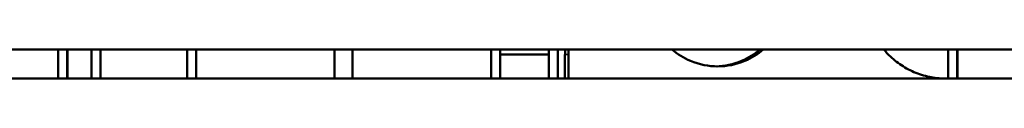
# Model space of a CAD drawing. Header units: millimetres. Extents: x -1252 to 7038, y -1657 to 2073.
# Tile 15 of 54: x 3176 to 3381, y 625 to 631. Entities that reach past the tile are written whole.
import ezdxf

# ---------------------------------------------------------------- set-up
doc = ezdxf.new("R2010")
doc.units = ezdxf.units.MM
doc.layers.add('Видимые тонкие (ГОСТ)', color=7, linetype='Continuous', lineweight=35)
doc.layers.add('Видимый контур (ГОСТ)', color=7, linetype='Continuous', lineweight=50)

msp = doc.modelspace()

# ---------------------------------------------------------------- linework, layer by layer
at = {"layer": 'Видимые тонкие (ГОСТ)'}
msp.add_line((3289.96, 630), (3289.26, 630), dxfattribs=at)
at = {"layer": 'Видимый контур (ГОСТ)'}
for p, q in [((3566.1, 631), (3087.39, 631)), ((3183.93, 631), (3183.93, 625)), ((3185.81, 625), (3185.81, 631)), ((3185.85, 631), (3185.85, 625)), ((3190.89, 631), (3190.89, 625)), ((3192.75, 625), (3192.75, 631)), ((3210.76, 631), (3210.76, 625)), ((3212.62, 625), (3212.62, 631)), ((3241.37, 631), (3241.37, 625)), ((3245.1, 625), (3245.1, 631)), ((3273.89, 631), (3273.89, 625)), ((3275.76, 625), (3275.76, 631)), ((3275.81, 631), (3275.81, 625)), ((3285.9, 631), (3285.9, 625)), ((3287.77, 625), (3287.77, 631)), ((3368.91, 631), (3368.91, 625)), ((3370.78, 625), (3370.78, 631)), ((3370.82, 631), (3370.82, 625)), ((3285.9, 630), (3275.81, 630)), ((3289.26, 625), (3289.26, 630)), ((3289.96, 630), (3289.96, 625)), ((3568.61, 625), (2972.61, 625))]:
    msp.add_line(p, q, dxfattribs=at)
for points, weights in [([(3289.26, 630), (3289.27, 630.5), (3289.27, 631)], [0.99997930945, 0.999979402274, 0.999979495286]), ([(3289.96, 631), (3289.96, 630.5), (3289.96, 630)], [0.999980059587, 0.999979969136, 0.999979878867])]:
    msp.add_rational_spline(points, weights, degree=2, dxfattribs=at)
for points, knots in [([(3321, 627.5), (3319.14, 627.5), (3317.16, 627.88), (3313.93, 629.23), (3312.62, 630.05), (3311.48, 631)], [6.7816364, 6.7816364, 6.7816364, 6.7816364, 7.3467727, 7.3467727, 7.7813613, 7.7813613, 7.7813613, 7.7813613]), ([(3320.65, 627.5), (3322.41, 627.55), (3324.25, 627.92), (3327.35, 629.23), (3328.65, 630.05), (3329.76, 631)], [2.2953978, 2.2953978, 2.2953978, 2.2953978, 2.8256966, 2.8256966, 3.260287, 3.260287, 3.260287, 3.260287]), ([(3330.45, 631), (3329.34, 630.05), (3328.04, 629.23), (3324.83, 627.88), (3322.85, 627.5), (3321, 627.5)], [14.8240934, 14.8240934, 14.8240934, 14.8240934, 15.258682, 15.258682, 15.8238183, 15.8238183, 15.8238183, 15.8238183]), ([(3368.19, 625), (3367.14, 625), (3366.06, 625.1), (3363.89, 625.55), (3362.81, 625.88), (3360.74, 626.78), (3359.74, 627.34), (3357.89, 628.63), (3357.04, 629.36), (3356.03, 630.42), (3355.77, 630.7), (3355.53, 631)], [7.974533, 7.974533, 7.974533, 7.974533, 8.3078, 8.3078, 8.641067, 8.641067, 8.974333, 8.974333, 9.3076, 9.3076, 9.423313, 9.423313, 9.423313, 9.423313])]:
    msp.add_open_spline(points, degree=3, knots=knots, dxfattribs=at)

doc.saveas('drawing.dxf')
